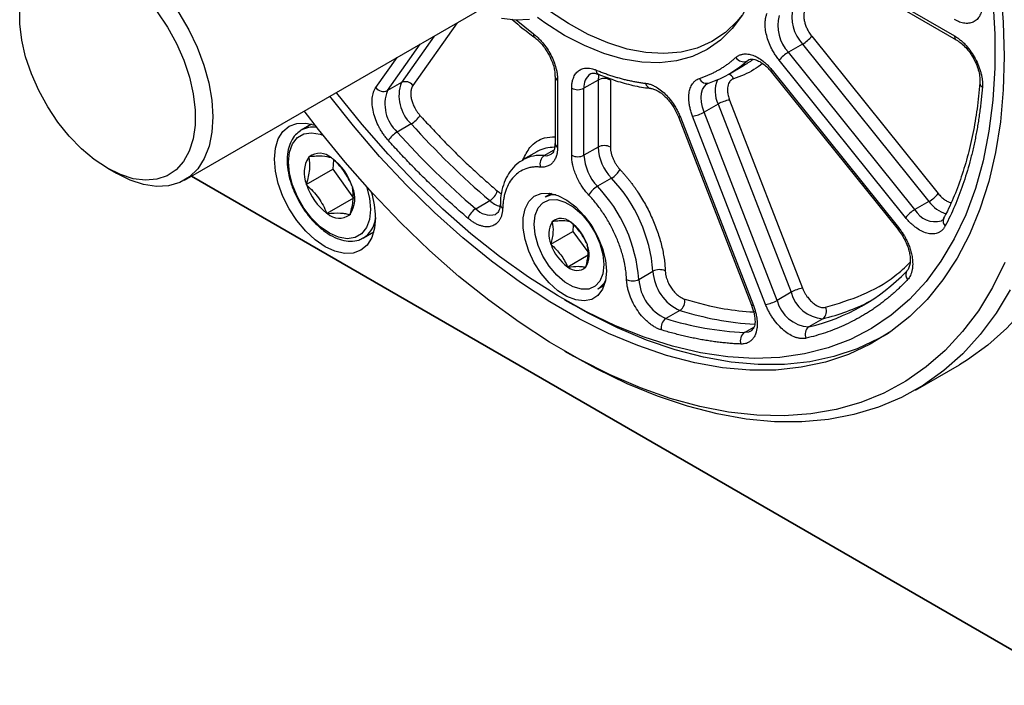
# Model space of a CAD drawing. Header units: millimetres. Extents: x 0 to 1118, y 0 to 864.
# Tile 26 of 33: x 722 to 802, y 544 to 597. Entities that reach past the tile are written whole.
import ezdxf

# ---------------------------------------------------------------- set-up
doc = ezdxf.new("R2010")
doc.units = ezdxf.units.MM
doc.header["$LTSCALE"] = 4

msp = doc.modelspace()

# ---------------------------------------------------------------- linework, layer by layer
for p, q in [((785.761, 602.556), (797.504, 595.777)), ((785.906, 602.236), (797.649, 595.457)), ((735.602, 584.177), (761.058, 598.873)), ((762.27, 597.058), (763.66, 595.926)), ((757.514, 596.827), (753.964, 591.776)), ((755.667, 595.76), (753.041, 592.024)), ((763.732, 595.654), (763.739, 595.649)), ((786.035, 595.742), (796.204, 583.091)), ((751.909, 591.37), (754.535, 595.107)), ((785.292, 595.104), (784.161, 594.451)), ((785.292, 595.104), (795.462, 582.453)), ((750.986, 591.618), (752.688, 594.041)), ((781.005, 593.852), (780.827, 593.749)), ((780.827, 593.749), (780.957, 593.844)), ((794.331, 581.8), (784.161, 594.451)), ((779.409, 592.724), (780.54, 593.377)), ((793.588, 581.162), (783.418, 593.813)), ((765.394, 592.506), (765.394, 587.117)), ((768.896, 592.673), (768.906, 592.669)), ((782.802, 592.856), (792.972, 580.205)), ((782.853, 593.009), (793.023, 580.358)), ((753.041, 592.024), (751.909, 591.37)), ((765.599, 592.22), (765.599, 586.831)), ((766.731, 586.178), (766.731, 591.567)), ((768.852, 592.22), (767.721, 591.567)), ((767.721, 586.178), (767.721, 591.567)), ((768.852, 592.22), (768.852, 586.831)), ((769.842, 592.22), (769.842, 586.831)), ((773.084, 591.552), (773.097, 591.551)), ((799.556, 591.979), (799.554, 591.962)), ((778.508, 590.29), (777.377, 589.637)), ((778.508, 590.29), (784.379, 575.157)), ((779.432, 590.614), (785.303, 575.481)), ((775.316, 589.258), (781.187, 574.125)), ((775.473, 589.225), (781.345, 574.092)), ((782.324, 574.18), (776.453, 589.313)), ((783.248, 574.504), (777.377, 589.637)), ((745.816, 588.669), (744.986, 588.189)), ((753.829, 588.695), (752.697, 588.042)), ((768.852, 586.831), (767.721, 586.178)), ((745.585, 586.012), (745.588, 586.051)), ((745.588, 586.051), (745.621, 586.05)), ((747.413, 585.958), (747.446, 585.956)), ((747.446, 585.956), (747.475, 585.915)), ((763.917, 586.449), (762.785, 585.796)), ((764.012, 586.502), (763.917, 586.449)), ((764.521, 586.145), (765.317, 586.605)), ((729.394, 585.131), (730.101, 584.723)), ((747.58, 585.803), (747.514, 585.043)), ((762.843, 585.829), (762.785, 585.796)), ((736.146, 584.491), (806.089, 544.115)), ((807.04, 543.565), (736.146, 584.491)), ((745.392, 583.818), (747.514, 585.043)), ((747.514, 585.043), (749.176, 582.714)), ((745.392, 583.818), (745.396, 583.858)), ((745.422, 583.777), (745.392, 583.818)), ((749.078, 583.67), (749.107, 583.628)), ((749.107, 583.628), (749.104, 583.589)), ((769.93, 584.329), (768.799, 583.676)), ((765.101, 583.092), (764.594, 582.799)), ((749.176, 582.714), (747.054, 581.49)), ((759.012, 581.875), (760.144, 582.529)), ((795.462, 582.453), (794.331, 581.8)), ((747.054, 581.49), (747.025, 581.531)), ((747.087, 581.488), (747.054, 581.49)), ((748.912, 581.395), (748.879, 581.397)), ((748.915, 581.435), (748.912, 581.395)), ((760.669, 581.462), (760.593, 581.423)), ((765.161, 580.808), (765.163, 580.837)), ((765.163, 580.837), (765.186, 580.836)), ((766.606, 580.82), (766.629, 580.82)), ((766.629, 580.82), (766.65, 580.791)), ((766.853, 580.582), (766.82, 580.039)), ((749.985, 579.529), (750.816, 580.008)), ((765.052, 579.019), (766.82, 580.039)), ((766.82, 580.039), (768.028, 578.406)), ((792.972, 580.205), (792.98, 580.197)), ((765.052, 579.019), (765.054, 579.047)), ((765.074, 578.99), (765.052, 579.019)), ((767.964, 579.015), (767.985, 578.986)), ((767.985, 578.986), (767.983, 578.958)), ((768.046, 578.13), (766.408, 577.185)), ((766.408, 577.185), (766.387, 577.214)), ((766.431, 577.185), (766.408, 577.185)), ((767.874, 577.169), (767.851, 577.169)), ((767.876, 577.197), (767.874, 577.169)), ((772.135, 576.198), (773.266, 576.851)), ((793.659, 576.849), (793.644, 576.819)), ((768.844, 575.438), (769.351, 575.73)), ((784.379, 575.157), (783.248, 574.504)), ((766.159, 574.556), (766.866, 574.148)), ((775.439, 573.699), (774.308, 573.045)), ((786.928, 573.037), (785.797, 572.384)), ((780.623, 571.921), (781.388, 572.363)), ((791.845, 571.671), (792.256, 571.908)), ((766.159, 570.433), (766.866, 570.024)), ((794.37, 567.298), (797.905, 569.339))]:
    msp.add_line(p, q)
at = {"flags": 128}
for points in [[(782.368, 605.169), (782.29, 603.38), (782.056, 601.698), (781.67, 600.14), (781.134, 598.721), (780.455, 597.453), (779.637, 596.35), (778.69, 595.422), (777.622, 594.678), (776.444, 594.125), (775.167, 593.769), (773.803, 593.612), (772.366, 593.657), (770.868, 593.902), (769.326, 594.347), (767.753, 594.985), (766.165, 595.812), (764.577, 596.819), (763.969, 597.252)], [(732.224, 601.121), (733.271, 600.078), (734.252, 598.905), (735.149, 597.625), (735.943, 596.265), (736.616, 594.853), (737.157, 593.416), (737.552, 591.986), (737.795, 590.591), (737.881, 589.26), (737.807, 588.02), (737.575, 586.896), (737.19, 585.912), (736.66, 585.087), (735.995, 584.439), (735.21, 583.981), (734.32, 583.722), (733.344, 583.668), (732.301, 583.819), (731.213, 584.173), (730.103, 584.722), (730.101, 584.723)], [(801.205, 599.736), (801.441, 596.885), (801.52, 594.112), (801.52, 594.112)], [(800.6, 598.687), (800.758, 595.902), (800.758, 593.202), (800.6, 590.599), (800.285, 588.106), (799.815, 585.733), (799.191, 583.492), (798.416, 581.392), (797.494, 579.443), (796.429, 577.654), (795.226, 576.033), (793.89, 574.589), (792.428, 573.326), (790.846, 572.251), (789.151, 571.369), (787.352, 570.684), (785.456, 570.199), (783.472, 569.917), (781.408, 569.837), (779.276, 569.962), (777.083, 570.29), (774.841, 570.82), (772.559, 571.549), (770.248, 572.475), (767.918, 573.592), (765.58, 574.896), (763.245, 576.38), (760.924, 578.039), (758.626, 579.864), (756.363, 581.848), (754.144, 583.98), (751.98, 586.252), (749.881, 588.653), (747.856, 591.172), (747.814, 591.227)], [(733.407, 597.703), (734.229, 596.465), (734.943, 595.156), (735.534, 593.806), (735.987, 592.445), (736.295, 591.102), (736.448, 589.808), (736.445, 588.592), (736.285, 587.481), (735.972, 586.498), (735.512, 585.668), (734.916, 585.006), (734.198, 584.53), (733.372, 584.248), (732.458, 584.168), (731.476, 584.291), (730.447, 584.614), (729.396, 585.13), (728.344, 585.828), (727.315, 586.693), (726.333, 587.704), (725.419, 588.839), (724.593, 590.074), (723.875, 591.381), (723.279, 592.73), (722.819, 594.091), (722.506, 595.435), (722.346, 596.732), (722.343, 597.951)], [(761.092, 597.19), (762.248, 597.051), (763.338, 597.114)], [(780.421, 597.401), (780.047, 596.952), (779.087, 596.043), (778.006, 595.322), (776.814, 594.795), (775.523, 594.469), (774.147, 594.346), (772.698, 594.427), (771.191, 594.713), (769.641, 595.199), (768.064, 595.881), (766.475, 596.753), (765.032, 597.703)], [(801.52, 594.112), (801.441, 591.431), (801.205, 588.852), (800.812, 586.389), (800.264, 584.051), (799.564, 581.849), (798.715, 579.793), (797.72, 577.892), (796.585, 576.155), (795.313, 574.589), (793.912, 573.202), (792.386, 571.999), (790.744, 570.986), (788.991, 570.167), (787.137, 569.547), (785.189, 569.127), (783.156, 568.91), (781.047, 568.897), (778.872, 569.088), (776.64, 569.481), (774.361, 570.076), (772.046, 570.869), (769.704, 571.857), (767.346, 573.036), (764.984, 574.4), (762.626, 575.943), (760.284, 577.659), (757.969, 579.539), (755.69, 581.575), (753.458, 583.759), (751.283, 586.08), (749.174, 588.528), (747.275, 590.916)], [(809.299, 594.52), (809.22, 591.717), (808.986, 589.016), (808.596, 586.427), (808.052, 583.961), (807.357, 581.628), (806.513, 579.437), (805.523, 577.398), (804.392, 575.517), (803.125, 573.804), (801.725, 572.265), (800.2, 570.905), (798.554, 569.731), (797.905, 569.339)], [(768.9, 592.665), (768.88, 592.566), (768.852, 592.22)], [(782.853, 593.009), (782.814, 592.945), (782.796, 592.896), (782.799, 592.861), (782.802, 592.856)], [(777.377, 589.637), (777.244, 590.043), (777.164, 590.441), (777.14, 590.818), (777.172, 591.162), (777.258, 591.461), (777.398, 591.707), (777.585, 591.892), (777.657, 591.938)], [(801.558, 577.543), (800.567, 575.531), (799.435, 573.678), (798.166, 571.994), (796.766, 570.484), (795.24, 569.155), (793.594, 568.013), (791.836, 567.061), (789.972, 566.305), (788.011, 565.747), (785.959, 565.389), (783.827, 565.233), (781.621, 565.28), (779.352, 565.529), (777.029, 565.98), (774.662, 566.629), (772.259, 567.476), (769.832, 568.516), (767.389, 569.745), (764.941, 571.158), (762.499, 572.749), (760.071, 574.512), (757.668, 576.44), (755.301, 578.523), (752.978, 580.755), (750.709, 583.125), (748.504, 585.625), (746.371, 588.243), (745.229, 589.734)], [(775.473, 589.225), (775.399, 589.223), (775.347, 589.232), (775.318, 589.252), (775.316, 589.258)], [(750.962, 581.172), (750.884, 580.301), (750.653, 579.554), (750.277, 578.959), (749.771, 578.539), (749.155, 578.311), (748.452, 578.283), (747.69, 578.456), (746.896, 578.824), (746.103, 579.372), (745.34, 580.08), (744.638, 580.919), (744.021, 581.859), (743.516, 582.862), (743.14, 583.891), (742.909, 584.905), (742.831, 585.866), (742.909, 586.737), (743.14, 587.484), (743.516, 588.079), (744.021, 588.499), (744.638, 588.727), (745.34, 588.755), (746.103, 588.582), (746.108, 588.58)], [(750.55, 581.818), (750.467, 581.018), (750.223, 580.354), (749.83, 579.858), (749.307, 579.556), (748.682, 579.463), (747.984, 579.584), (747.25, 579.913), (746.516, 580.432), (745.818, 581.117), (745.193, 581.932), (744.67, 582.837), (744.277, 583.786), (744.033, 584.732), (743.95, 585.628), (744.033, 586.428), (744.277, 587.093), (744.67, 587.588), (745.193, 587.89), (745.818, 587.983), (746.516, 587.862), (746.732, 587.786)], [(750.224, 583.658), (750.467, 582.714), (750.55, 581.818)], [(769.524, 576.86), (769.445, 576.071), (769.213, 575.41), (768.839, 574.908), (768.339, 574.587), (767.738, 574.464), (767.064, 574.543), (766.347, 574.821), (765.622, 575.285), (764.922, 575.913), (764.28, 576.676), (763.727, 577.539), (763.287, 578.46), (762.982, 579.398), (762.826, 580.307), (762.826, 581.145), (762.982, 581.874), (763.287, 582.46), (763.727, 582.874), (764.28, 583.097), (764.922, 583.119), (765.622, 582.94), (766.347, 582.566), (767.064, 582.017), (767.738, 581.317), (768.339, 580.499), (768.839, 579.602), (769.213, 578.667), (769.445, 577.739), (769.524, 576.86)], [(769.323, 577.383), (769.242, 576.655), (769.002, 576.064), (768.618, 575.643), (768.112, 575.417), (767.513, 575.4), (766.857, 575.592), (766.181, 575.982), (765.524, 576.548), (764.925, 577.257), (764.419, 578.067), (764.035, 578.931), (763.795, 579.8), (763.714, 580.622), (763.795, 581.35), (764.035, 581.942), (764.419, 582.362), (764.925, 582.588), (765.524, 582.605), (766.181, 582.413), (766.857, 582.023), (767.513, 581.457), (768.112, 580.748), (768.618, 579.938), (769.002, 579.074), (769.242, 578.206), (769.323, 577.383)], [(793.023, 580.358), (792.984, 580.294), (792.965, 580.245), (792.968, 580.21), (792.972, 580.205)], [(801.988, 575.357), (800.857, 573.476), (799.589, 571.763), (798.19, 570.224), (796.664, 568.864), (795.019, 567.69), (793.26, 566.707), (791.395, 565.917), (789.431, 565.325), (787.376, 564.933), (785.239, 564.741), (783.028, 564.752), (780.752, 564.966), (778.42, 565.38), (776.041, 565.994), (773.626, 566.804), (771.183, 567.809), (768.723, 569.003), (766.866, 570.024)], [(792.37, 571.987), (791.426, 571.437), (789.676, 570.62), (787.823, 570), (785.877, 569.581), (783.846, 569.364), (781.74, 569.351), (779.566, 569.541), (777.337, 569.934), (775.06, 570.528), (772.747, 571.321), (770.408, 572.308), (768.052, 573.486), (766.866, 574.148)], [(781.345, 574.092), (781.271, 574.09), (781.218, 574.099), (781.19, 574.119), (781.187, 574.125)], [(781.13, 572.037), (780.937, 571.956), (780.623, 571.921)]]:
    msp.add_lwpolyline(points, dxfattribs=at)
for centre, radius, start, end in [((787.663, 597.289), 3.224, 166.02757, 222.65906), ((786.532, 596.636), 3.224, 166.02757, 222.65906), ((763.933, 595.853), 0.283, 165.05094, 224.60493), ((783.953, 597.414), 2.67, 300.10441, 321.22945), ((797.837, 595.735), 0.335, 172.7191, 236.19384), ((780.548, 594.388), 0.697, 209.79542, 293.6016), ((776.274, 600.765), 8.532, 300.00247, 306.21342), ((785.5, 592.141), 2.67, 120.10441, 141.22945), ((775.124, 600.146), 8.57, 288.2918, 311.71895), ((765.728, 592.528), 0.334, 182.81834, 247.38399), ((768.933, 591.708), 1.22, 124.76848, 186.65434), ((769.081, 593.04), 0.411, 180.93706, 243.26658), ((769.347, 591.265), 1.076, 62.60967, 117.39033), ((777.572, 592.551), 0.594, 199.9175, 294.07771), ((780.612, 591.326), 2.345, 156.78507, 206.21971), ((779.098, 592.029), 0.711, 24.29668, 68.86123), ((751.6, 592.065), 0.76, 216.02569, 293.97204), ((755.898, 590.943), 3.055, 159.27917, 227.36948), ((753.349, 591.329), 0.76, 36.02569, 113.97204), ((767.226, 592.522), 1.076, 242.60967, 297.39033), ((773.185, 592.064), 0.521, 191.32951, 258.83638), ((799.949, 591.974), 0.395, 181.66675, 241.01548), ((754.766, 590.29), 3.055, 159.27917, 227.36948), ((779.839, 587.974), 2.671, 98.77793, 119.89046), ((752.802, 590.453), 2.036, 300.29298, 328.17498), ((776.045, 591.953), 2.671, 278.77793, 299.89046), ((745.919, 586.481), 1.946, 80.20262, 120.3184), ((803.15, 632.884), 66.221, 221.85813, 229.5006), ((753.724, 586.284), 2.036, 120.29298, 148.17498), ((802.019, 632.231), 66.221, 221.85813, 229.5006), ((765.305, 583.967), 2.845, 89.4917, 117.02425), ((765.745, 587.152), 0.352, 185.6948, 245.62534), ((769.347, 585.876), 1.076, 62.60967, 117.39033), ((772.742, 587.024), 3.895, 182.83956, 223.77896), ((747.485, 584.76), 2.276, 146.62506, 203.35852), ((746.462, 584.932), 1.399, 47.2014, 126.95057), ((764.198, 583.253), 2.911, 83.62519, 117.743), ((764.995, 585.479), 0.817, 125.42611, 198.37794), ((764.626, 587.072), 0.933, 263.53944, 299.33469), ((767.226, 587.133), 1.076, 242.60967, 297.39033), ((771.611, 586.371), 3.895, 182.83956, 223.77896), ((744.716, 582.251), 4.587, 18.01648, 53.01902), ((768.978, 585.953), 1.882, 300.38789, 330.63178), ((749.784, 585.196), 4.587, 198.01648, 233.01902), ((747.015, 582.686), 2.276, 326.62506, 23.35852), ((769.751, 582.053), 1.882, 120.38789, 150.63178), ((759.943, 575.242), 12.23, 4.48456, 43.60312), ((761.074, 575.895), 12.23, 4.48456, 43.60312), ((743.675, 581.043), 7.288, 1.01201, 17.26151), ((759.425, 583.719), 1.39, 301.10616, 342.67194), ((765.367, 581.407), 1.592, 86.44682, 119.02619), ((794.123, 584.763), 2.67, 300.10441, 321.22945), ((761.64, 584.181), 2.229, 227.83694, 252.18686), ((761.34, 582.249), 0.361, 183.4774, 244.46235), ((797.656, 584.057), 2.718, 216.16314, 252.22801), ((748.038, 582.515), 1.399, 227.2014, 306.95057), ((759.73, 580.685), 1.39, 121.10616, 162.67194), ((760.168, 582.927), 1.562, 222.28733, 285.77265), ((795.67, 579.49), 2.67, 120.10441, 141.22945), ((795.99, 582.737), 1.906, 209.44716, 284.26758), ((748.812, 581.349), 2.163, 301.58227, 353.59228), ((766.788, 579.826), 1.9, 148.86831, 204.17185), ((765.887, 580.012), 1.082, 48.34852, 130.37947), ((764.522, 577.844), 3.635, 18.7869, 54.16128), ((797.145, 580.883), 0.542, 155.64872, 226.63145), ((768.515, 580.161), 3.635, 198.7869, 234.16128), ((766.249, 578.18), 1.9, 328.86831, 24.17185), ((767.15, 577.993), 1.082, 228.34852, 310.37947), ((773.786, 575.86), 1.119, 65.19835, 117.70131), ((776.922, 577.046), 3.661, 183.04764, 246.10697), ((782.195, 587.895), 15.924, 283.07401, 316.01819), ((794.243, 576.58), 0.645, 158.28963, 218.88511), ((768.046, 576.783), 1.564, 300.67045, 333.84579), ((771.615, 577.189), 1.119, 245.19835, 297.70131), ((775.791, 576.393), 3.661, 183.04764, 246.10697), ((785.711, 572.841), 2.671, 98.77793, 119.89046), ((787.101, 575.837), 2.805, 194.0251, 266.47893), ((774.928, 574.447), 0.906, 304.32468, 10.12967), ((781.917, 576.82), 2.671, 278.77793, 299.89046), ((785.969, 575.183), 2.805, 194.0251, 266.47893), ((783.258, 588.748), 16.134, 283.15054, 297.53843), ((783.063, 598.173), 25.634, 252.6986, 266.36719), ((786.502, 573.618), 0.72, 306.30361, 27.91987), ((774.819, 572.297), 0.906, 124.32468, 190.12967), ((781.896, 597.374), 25.485, 252.67703, 267.13566), ((781.089, 571.27), 0.802, 125.60592, 199.89835), ((786.223, 571.804), 0.72, 126.30361, 207.91987)]:
    msp.add_arc(centre, radius, start, end)
for points, knots in [([(785.489, 597.876), (785.479, 597.85), (785.458, 597.798), (785.434, 597.714), (785.416, 597.626), (785.404, 597.532), (785.395, 597.38), (785.405, 597.159), (785.462, 596.862), (785.559, 596.558), (785.677, 596.295), (785.798, 596.078), (785.91, 595.903), (785.993, 595.796), (786.035, 595.742)], [0, 0, 0, 0, 0.048588, 0.096845, 0.145003, 0.193294, 0.24195, 0.370891, 0.500041, 0.628982, 0.758131, 0.838887, 0.91915, 1, 1, 1, 1]), ([(799.767, 598.391), (799.766, 598.344), (799.765, 598.25), (799.755, 598.116), (799.739, 597.986), (799.716, 597.861), (799.687, 597.742), (799.651, 597.628), (799.57, 597.419), (799.409, 597.152), (799.115, 596.907), (798.756, 596.774), (798.416, 596.768), (798.136, 596.819), (797.929, 596.881), (797.718, 596.967), (797.575, 597.045), (797.504, 597.084)], [0, 0, 0, 0, 0.034552, 0.068857, 0.103014, 0.137126, 0.171293, 0.205615, 0.240191, 0.370057, 0.500029, 0.629894, 0.759866, 0.82015, 0.879907, 0.939677, 1, 1, 1, 1]), ([(761.918, 597.115), (762.352, 596.744), (762.953, 596.229), (763.568, 595.786), (763.739, 595.663)], [0, 0, 0, 0, 0.721894, 1, 1, 1, 1]), ([(783.418, 593.813), (783.381, 593.861), (783.306, 593.956), (783.2, 594.104), (783.098, 594.255), (783.001, 594.411), (782.908, 594.57), (782.758, 594.851), (782.572, 595.264), (782.4, 595.804), (782.299, 596.332), (782.279, 596.766), (782.308, 597.109), (782.36, 597.374), (782.419, 597.529), (782.449, 597.606)], [0, 0, 0, 0, 0.0405347, 0.0808071, 0.1209512, 0.161102, 0.2013945, 0.2419622, 0.370947, 0.500049, 0.6290337, 0.7581358, 0.8389108, 0.9191719, 1, 1, 1, 1]), ([(763.66, 595.926), (763.703, 595.893), (763.789, 595.828), (763.916, 595.72), (764.04, 595.606), (764.162, 595.484), (764.282, 595.356), (764.484, 595.124), (764.755, 594.763), (765.057, 594.254), (765.301, 593.72), (765.456, 593.246), (765.545, 592.849), (765.591, 592.526), (765.597, 592.322), (765.599, 592.22)], [0, 0, 0, 0, 0.040535, 0.080807, 0.120951, 0.161102, 0.201394, 0.241962, 0.370947, 0.500049, 0.629034, 0.758136, 0.838911, 0.919172, 1, 1, 1, 1]), ([(763.737, 595.646), (763.747, 595.641), (763.859, 595.571), (764.063, 595.378), (764.344, 595.083), (764.599, 594.755), (764.752, 594.506), (764.826, 594.386)], [0, 0, 0, 0, 0.0241301, 0.2915411, 0.5093134, 0.7623238, 1, 1, 1, 1]), ([(797.504, 595.777), (797.545, 595.753), (797.626, 595.705), (797.748, 595.623), (797.868, 595.535), (797.988, 595.44), (798.105, 595.338), (798.222, 595.229), (798.443, 595.008), (798.755, 594.642), (799.115, 594.095), (799.409, 593.51), (799.584, 593.017), (799.68, 592.638), (799.73, 592.37), (799.761, 592.108), (799.765, 591.942), (799.767, 591.858)], [0, 0, 0, 0, 0.034552, 0.068857, 0.103014, 0.137126, 0.171293, 0.205615, 0.240191, 0.370057, 0.500029, 0.629894, 0.759866, 0.82015, 0.879907, 0.939677, 1, 1, 1, 1]), ([(797.649, 595.457), (797.782, 595.371), (798.047, 595.2), (798.427, 594.834), (798.774, 594.407), (799.072, 593.929), (799.31, 593.423), (799.474, 592.911), (799.566, 592.411), (799.558, 592.112), (799.554, 591.962)], [0, 0, 0, 0, 0.125271, 0.250464, 0.375579, 0.500617, 0.625578, 0.750462, 0.875269, 1, 1, 1, 1]), ([(764.826, 594.386), (764.936, 594.175), (765.091, 593.879), (765.246, 593.438), (765.34, 593.08), (765.392, 592.745), (765.389, 592.573), (765.388, 592.512)], [0, 0, 0, 0, 0.32684, 0.458384, 0.6712, 0.883648, 1, 1, 1, 1]), ([(777.013, 592.349), (777.103, 592.38), (777.284, 592.442), (777.55, 592.546), (777.812, 592.657), (778.068, 592.778), (778.319, 592.906), (778.566, 593.043), (778.808, 593.188), (779.045, 593.342), (779.277, 593.504), (779.504, 593.674), (779.727, 593.853), (779.871, 593.979), (779.944, 594.041)], [0, 0, 0, 0, 0.0836321, 0.1671015, 0.2504404, 0.3336814, 0.4168571, 0.5, 0.5831429, 0.6663186, 0.7495596, 0.8328985, 0.9163679, 1, 1, 1, 1]), ([(779.944, 594.041), (779.971, 594.065), (780.026, 594.111), (780.115, 594.169), (780.209, 594.218), (780.308, 594.257), (780.412, 594.288), (780.6, 594.324), (780.889, 594.326), (781.291, 594.227), (781.708, 594.035), (782.073, 593.787), (782.377, 593.527), (782.623, 593.283), (782.776, 593.1), (782.853, 593.009)], [0, 0, 0, 0, 0.040535, 0.080807, 0.120951, 0.161102, 0.201394, 0.241962, 0.370947, 0.500049, 0.629034, 0.758136, 0.838911, 0.919172, 1, 1, 1, 1]), ([(780.966, 593.839), (780.988, 593.854), (781.047, 593.896), (781.195, 593.915), (781.447, 593.882), (781.769, 593.758), (782.121, 593.539), (782.446, 593.253), (782.666, 593.028), (782.771, 592.889), (782.799, 592.852)], [0, 0, 0, 0, 0.091627, 0.257619, 0.403091, 0.547125, 0.717592, 0.851026, 0.959691, 1, 1, 1, 1]), ([(766.731, 591.567), (766.731, 591.617), (766.733, 591.717), (766.744, 591.86), (766.763, 591.997), (766.789, 592.129), (766.822, 592.255), (766.893, 592.462), (767.029, 592.722), (767.273, 592.974), (767.575, 593.135), (767.882, 593.19), (768.166, 593.176), (768.414, 593.129), (768.585, 593.065), (768.67, 593.033)], [0, 0, 0, 0, 0.040535, 0.080807, 0.120951, 0.161102, 0.201394, 0.241962, 0.370947, 0.500049, 0.629034, 0.758136, 0.838911, 0.919172, 1, 1, 1, 1]), ([(782.071, 593.551), (781.847, 593.378), (781.148, 592.837), (780.314, 592.531), (779.747, 592.322)], [0, 0, 0, 0, 0.319663, 1, 1, 1, 1]), ([(768.242, 592.703), (768.262, 592.717), (768.321, 592.759), (768.469, 592.774), (768.682, 592.756), (768.845, 592.687), (768.904, 592.662)], [0, 0, 0, 0, 0.179661, 0.52409, 0.825941, 1, 1, 1, 1]), ([(768.67, 593.033), (768.785, 592.987), (769.014, 592.895), (769.355, 592.767), (769.695, 592.647), (770.033, 592.536), (770.37, 592.434), (770.704, 592.34), (771.037, 592.255), (771.368, 592.178), (771.697, 592.111), (772.025, 592.052), (772.351, 592.001), (772.566, 591.974), (772.674, 591.961)], [0, 0, 0, 0, 0.083632, 0.167101, 0.25044, 0.333681, 0.416857, 0.5, 0.583143, 0.666319, 0.74956, 0.832899, 0.916368, 1, 1, 1, 1]), ([(768.899, 592.679), (769.301, 592.52), (770.168, 592.176), (771.483, 591.822), (772.479, 591.608), (773.003, 591.569), (773.086, 591.562)], [0, 0, 0, 0, 0.282376, 0.609613, 0.938727, 1, 1, 1, 1]), ([(776.453, 589.313), (776.432, 589.369), (776.389, 589.481), (776.335, 589.649), (776.286, 589.816), (776.245, 589.982), (776.211, 590.147), (776.165, 590.429), (776.136, 590.817), (776.178, 591.274), (776.294, 591.672), (776.46, 591.955), (776.64, 592.145), (776.813, 592.27), (776.946, 592.323), (777.013, 592.349)], [0, 0, 0, 0, 0.040535, 0.080807, 0.120951, 0.161102, 0.201394, 0.241962, 0.370947, 0.500049, 0.629034, 0.758136, 0.838911, 0.919172, 1, 1, 1, 1]), ([(779.747, 592.322), (779.724, 592.314), (779.678, 592.297), (779.616, 592.262), (779.557, 592.221), (779.503, 592.172), (779.427, 592.085), (779.342, 591.941), (779.277, 591.718), (779.254, 591.46), (779.272, 591.213), (779.313, 590.991), (779.362, 590.803), (779.408, 590.677), (779.432, 590.614)], [0, 0, 0, 0, 0.048588, 0.096845, 0.145003, 0.193294, 0.24195, 0.370891, 0.500041, 0.628982, 0.758131, 0.838887, 0.91915, 1, 1, 1, 1]), ([(751.994, 587.358), (751.959, 587.398), (751.888, 587.479), (751.785, 587.605), (751.686, 587.734), (751.591, 587.867), (751.499, 588.003), (751.411, 588.143), (751.327, 588.287), (751.167, 588.578), (750.96, 589.031), (750.773, 589.639), (750.676, 590.229), (750.679, 590.683), (750.729, 591.012), (750.79, 591.238), (750.874, 591.443), (750.948, 591.559), (750.986, 591.618)], [0, 0, 0, 0, 0.031566, 0.062881, 0.094027, 0.125091, 0.156157, 0.187313, 0.218643, 0.250231, 0.375087, 0.500041, 0.624896, 0.74985, 0.812711, 0.8749, 0.937102, 1, 1, 1, 1]), ([(753.964, 591.776), (753.95, 591.754), (753.921, 591.711), (753.886, 591.639), (753.855, 591.561), (753.831, 591.478), (753.813, 591.389), (753.792, 591.233), (753.79, 590.995), (753.845, 590.663), (753.95, 590.321), (754.088, 590.019), (754.234, 589.768), (754.375, 589.563), (754.479, 589.441), (754.532, 589.38)], [0, 0, 0, 0, 0.042018, 0.083642, 0.125073, 0.166514, 0.208168, 0.250236, 0.375067, 0.500073, 0.624904, 0.74991, 0.833505, 0.916326, 1, 1, 1, 1]), ([(772.674, 591.961), (772.714, 591.955), (772.796, 591.944), (772.92, 591.916), (773.047, 591.878), (773.174, 591.831), (773.304, 591.774), (773.529, 591.661), (773.852, 591.454), (774.258, 591.103), (774.64, 590.684), (774.94, 590.267), (775.167, 589.888), (775.336, 589.56), (775.427, 589.337), (775.473, 589.225)], [0, 0, 0, 0, 0.040535, 0.080807, 0.120951, 0.161102, 0.201394, 0.241962, 0.370947, 0.500049, 0.629034, 0.758136, 0.838911, 0.919172, 1, 1, 1, 1]), ([(773.095, 591.544), (773.145, 591.538), (773.27, 591.525), (773.563, 591.408), (773.912, 591.19), (774.239, 590.906), (774.521, 590.605), (774.776, 590.279), (774.929, 590.03), (775.002, 589.909)], [0, 0, 0, 0, 0.105551, 0.2663, 0.456548, 0.605467, 0.726742, 0.867641, 1, 1, 1, 1]), ([(777.661, 591.931), (777.678, 591.948), (777.694, 591.965), (777.728, 591.97), (777.729, 591.97)], [0, 0, 0, 0, 0.968762, 1, 1, 1, 1]), ([(799.541, 591.981), (799.515, 591.629), (799.437, 590.571), (799.187, 588.89), (798.798, 586.943), (798.296, 585.087), (797.679, 583.333), (797.124, 582.004), (796.74, 581.304), (796.635, 581.113)], [0, 0, 0, 0, 0.084124, 0.253017, 0.422427, 0.59247, 0.763322, 0.935233, 1, 1, 1, 1]), ([(799.758, 591.629), (799.742, 591.452), (799.712, 591.099), (799.658, 590.576), (799.598, 590.057), (799.53, 589.544), (799.456, 589.037), (799.375, 588.534), (799.287, 588.037), (799.193, 587.546), (799.091, 587.059), (798.983, 586.578), (798.868, 586.103), (798.705, 585.476), (798.486, 584.708), (798.196, 583.811), (797.88, 582.94), (797.538, 582.096), (797.172, 581.275), (796.906, 580.751), (796.773, 580.489)], [0, 0, 0, 0, 0.041743, 0.083444, 0.125111, 0.166753, 0.208378, 0.249995, 0.291612, 0.333239, 0.374883, 0.416553, 0.458258, 0.500006, 0.583448, 0.666755, 0.749995, 0.833237, 0.916549, 1, 1, 1, 1]), ([(775.002, 589.909), (775.117, 589.699), (775.235, 589.483), (775.313, 589.263), (775.315, 589.258)], [0, 0, 0, 0, 0.975594, 1, 1, 1, 1]), ([(754.532, 589.38), (754.675, 589.222), (754.961, 588.905), (755.393, 588.438), (755.828, 587.976), (756.264, 587.521), (756.703, 587.071), (757.144, 586.628), (757.587, 586.191), (758.033, 585.76), (758.481, 585.336), (758.931, 584.917), (759.383, 584.504), (759.837, 584.098), (760.294, 583.697), (760.599, 583.436), (760.752, 583.305)], [0, 0, 0, 0, 0.071621, 0.143154, 0.214612, 0.286011, 0.357365, 0.42869, 0.5, 0.57131, 0.642635, 0.713989, 0.785388, 0.856846, 0.928379, 1, 1, 1, 1]), ([(744.936, 588.146), (744.791, 588.043), (744.477, 587.823), (744.143, 587.296), (743.915, 586.635), (743.829, 585.858), (743.887, 584.996), (744.092, 584.088), (744.384, 583.257), (744.651, 582.758), (744.762, 582.553)], [0, 0, 0, 0, 0.1103113, 0.2374169, 0.367018, 0.5001407, 0.6352095, 0.7705594, 0.9056618, 1, 1, 1, 1]), ([(762.814, 585.813), (762.984, 586.16), (763.385, 586.977), (764.311, 587.604), (765.104, 587.644), (765.394, 587.659)], [0, 0, 0, 0, 0.318215, 0.749985, 1, 1, 1, 1]), ([(758.403, 581.099), (758.246, 581.234), (757.931, 581.504), (757.46, 581.916), (756.992, 582.335), (756.526, 582.76), (756.063, 583.191), (755.602, 583.629), (755.143, 584.073), (754.686, 584.523), (754.231, 584.98), (753.779, 585.443), (753.33, 585.912), (752.882, 586.387), (752.437, 586.869), (752.142, 587.195), (751.994, 587.358)], [0, 0, 0, 0, 0.071621, 0.143154, 0.214612, 0.286011, 0.357365, 0.42869, 0.5, 0.57131, 0.642635, 0.713989, 0.785388, 0.856846, 0.928379, 1, 1, 1, 1]), ([(765.599, 586.831), (765.599, 586.781), (765.597, 586.683), (765.586, 586.54), (765.568, 586.403), (765.542, 586.272), (765.491, 586.079), (765.396, 585.842), (765.23, 585.596), (765.023, 585.406), (764.807, 585.293), (764.601, 585.236), (764.416, 585.212), (764.285, 585.218), (764.22, 585.222)], [0, 0, 0, 0, 0.0490681, 0.0979062, 0.1466749, 0.195536, 0.2446499, 0.3722697, 0.5000288, 0.6276486, 0.7554077, 0.8370313, 0.9183126, 1, 1, 1, 1]), ([(765.388, 587.123), (765.389, 587.066), (765.393, 586.889), (765.345, 586.652), (765.257, 586.432), (765.168, 586.311), (765.104, 586.279), (765.078, 586.266)], [0, 0, 0, 0, 0.106218, 0.334586, 0.569108, 0.823327, 1, 1, 1, 1]), ([(769.842, 586.831), (769.843, 586.796), (769.844, 586.725), (769.854, 586.615), (769.87, 586.502), (769.901, 586.345), (769.956, 586.143), (770.05, 585.897), (770.166, 585.655), (770.303, 585.427), (770.453, 585.215), (770.563, 585.091), (770.618, 585.03)], [0, 0, 0, 0, 0.061275, 0.122268, 0.183293, 0.244664, 0.372246, 0.500077, 0.62766, 0.75549, 0.877681, 1, 1, 1, 1]), ([(745.585, 586.012), (745.644, 585.712), (745.67, 585.388), (745.622, 584.84), (745.592, 584.649), (745.509, 584.259), (745.457, 584.06), (745.396, 583.858)], [0, 0, 0, 0, 0.5, 0.5, 0.75, 0.75, 1, 1, 1, 1]), ([(747.413, 585.958), (747.21, 586.025), (746.97, 586.073), (746.515, 586.097), (746.349, 586.097), (745.998, 586.082), (745.813, 586.068), (745.621, 586.05)], [0, 0, 0, 0, 0.5, 0.5, 0.75, 0.75, 1, 1, 1, 1]), ([(768.11, 582.976), (768.071, 583.019), (767.992, 583.105), (767.878, 583.241), (767.767, 583.382), (767.66, 583.528), (767.503, 583.76), (767.308, 584.087), (767.1, 584.517), (766.934, 584.954), (766.829, 585.337), (766.769, 585.66), (766.737, 585.925), (766.733, 586.094), (766.731, 586.178)], [0, 0, 0, 0, 0.049068, 0.097906, 0.146675, 0.195536, 0.24465, 0.37227, 0.500029, 0.627649, 0.755408, 0.837031, 0.918313, 1, 1, 1, 1]), ([(749.078, 583.67), (748.906, 584.089), (748.698, 584.494), (748.29, 585.065), (748.14, 585.248), (747.821, 585.594), (747.652, 585.758), (747.475, 585.915)], [0, 0, 0, 0, 0.5, 0.5, 0.75, 0.75, 1, 1, 1, 1]), ([(762.866, 585.816), (762.732, 585.746), (762.356, 585.548), (761.879, 585.047), (761.447, 584.365), (761.164, 583.592), (761.011, 582.874), (760.999, 582.397), (760.995, 582.228)], [0, 0, 0, 0, 0.114555, 0.322667, 0.513127, 0.705056, 0.895929, 1, 1, 1, 1]), ([(764.22, 585.222), (764.159, 585.226), (764.039, 585.235), (763.863, 585.235), (763.691, 585.226), (763.523, 585.207), (763.358, 585.178), (763.198, 585.139), (762.905, 585.047), (762.506, 584.85), (762.056, 584.464), (761.689, 583.963), (761.463, 583.458), (761.331, 583.016), (761.258, 582.671), (761.206, 582.307), (761.192, 582.052), (761.185, 581.923)], [0, 0, 0, 0, 0.035135, 0.070137, 0.105059, 0.139957, 0.174885, 0.209897, 0.24505, 0.3725, 0.500016, 0.627466, 0.754982, 0.816371, 0.877474, 0.938586, 1, 1, 1, 1]), ([(770.618, 585.03), (770.681, 584.961), (770.808, 584.825), (770.993, 584.614), (771.175, 584.397), (771.353, 584.176), (771.528, 583.95), (771.699, 583.719), (771.866, 583.483), (772.201, 582.99), (772.673, 582.212), (773.212, 581.127), (773.651, 580.019), (773.922, 579.102), (774.08, 578.389), (774.168, 577.873), (774.23, 577.367), (774.247, 577.04), (774.256, 576.876)], [0, 0, 0, 0, 0.030754, 0.061399, 0.091973, 0.122512, 0.153053, 0.183632, 0.214286, 0.245052, 0.372508, 0.500018, 0.627473, 0.754983, 0.816374, 0.877477, 0.938588, 1, 1, 1, 1]), ([(745.422, 583.777), (745.774, 583.462), (746.097, 583.123), (746.505, 582.552), (746.627, 582.352), (746.844, 581.948), (746.939, 581.741), (747.025, 581.531)], [0, 0, 0, 0, 0.5, 0.5, 0.75, 0.75, 1, 1, 1, 1]), ([(748.915, 581.435), (749.037, 581.839), (749.125, 582.23), (749.189, 582.964), (749.164, 583.289), (749.104, 583.589)], [0, 0, 0, 0, 0.5, 0.5, 1, 1, 1, 1]), ([(760.752, 583.305), (760.845, 583.228), (760.955, 583.137), (761.066, 583.088), (761.085, 583.08)], [0, 0, 0, 0, 0.83459, 1, 1, 1, 1]), ([(771.146, 576.173), (771.142, 576.251), (771.135, 576.406), (771.114, 576.644), (771.087, 576.884), (771.051, 577.127), (771.008, 577.373), (770.958, 577.622), (770.848, 578.093), (770.641, 578.795), (770.275, 579.719), (769.825, 580.625), (769.389, 581.343), (769.014, 581.883), (768.725, 582.265), (768.425, 582.632), (768.215, 582.861), (768.11, 582.976)], [0, 0, 0, 0, 0.035135, 0.070137, 0.105059, 0.139957, 0.174885, 0.209897, 0.24505, 0.3725, 0.500016, 0.627466, 0.754982, 0.816371, 0.877474, 0.938586, 1, 1, 1, 1]), ([(796.204, 583.091), (796.283, 583), (796.441, 582.818), (796.703, 582.605), (796.966, 582.454), (797.15, 582.379), (797.236, 582.373), (797.241, 582.372)], [0, 0, 0, 0, 0.24585, 0.491876, 0.737644, 0.983756, 1, 1, 1, 1]), ([(744.762, 582.553), (744.806, 582.464), (744.997, 582.078), (745.442, 581.449), (746.073, 580.711), (746.769, 580.099), (747.496, 579.634), (748.233, 579.337), (748.945, 579.238), (749.528, 579.297), (749.821, 579.464), (749.926, 579.525)], [0, 0, 0, 0, 0.038089, 0.164733, 0.291538, 0.418696, 0.546414, 0.674767, 0.803058, 0.929188, 1, 1, 1, 1]), ([(760.98, 582.232), (760.959, 582.044), (760.917, 581.676), (760.751, 581.533), (760.67, 581.463)], [0, 0, 0, 0, 0.508855, 1, 1, 1, 1]), ([(747.087, 581.488), (747.47, 581.525), (747.824, 581.543), (748.28, 581.52), (748.419, 581.504), (748.667, 581.459), (748.777, 581.43), (748.879, 581.397)], [0, 0, 0, 0, 0.5, 0.5, 0.75, 0.75, 1, 1, 1, 1]), ([(761.185, 581.923), (761.182, 581.877), (761.177, 581.786), (761.162, 581.654), (761.14, 581.527), (761.102, 581.363), (761.037, 581.17), (760.932, 580.966), (760.802, 580.79), (760.601, 580.601), (760.3, 580.447), (759.944, 580.407), (759.635, 580.445), (759.392, 580.51), (759.142, 580.609), (758.892, 580.742), (758.644, 580.903), (758.484, 581.034), (758.403, 581.099)], [0, 0, 0, 0, 0.0309174, 0.061755, 0.0926041, 0.1235561, 0.1867944, 0.2501255, 0.3133639, 0.376695, 0.5000225, 0.6233501, 0.6865884, 0.7499195, 0.8131579, 0.8764889, 0.9382215, 1, 1, 1, 1]), ([(765.161, 580.808), (765.217, 580.562), (765.245, 580.297), (765.218, 579.849), (765.197, 579.693), (765.138, 579.375), (765.099, 579.213), (765.054, 579.047)], [0, 0, 0, 0, 0.5, 0.5, 0.75, 0.75, 1, 1, 1, 1]), ([(766.606, 580.82), (766.447, 580.865), (766.257, 580.894), (765.896, 580.898), (765.764, 580.893), (765.486, 580.872), (765.339, 580.856), (765.186, 580.836)], [0, 0, 0, 0, 0.5, 0.5, 0.75, 0.75, 1, 1, 1, 1]), ([(767.964, 579.015), (767.822, 579.347), (767.65, 579.668), (767.316, 580.121), (767.193, 580.265), (766.933, 580.538), (766.794, 580.667), (766.65, 580.791)], [0, 0, 0, 0, 0.5, 0.5, 0.75, 0.75, 1, 1, 1, 1]), ([(796.773, 580.489), (796.756, 580.458), (796.722, 580.396), (796.664, 580.31), (796.602, 580.232), (796.534, 580.161), (796.462, 580.097), (796.385, 580.039), (796.302, 579.989), (796.13, 579.904), (795.841, 579.832), (795.408, 579.867), (794.946, 580.022), (794.551, 580.253), (794.242, 580.489), (794.015, 580.69), (793.795, 580.914), (793.658, 581.079), (793.588, 581.162)], [0, 0, 0, 0, 0.031566, 0.062881, 0.094027, 0.125091, 0.156157, 0.187313, 0.218643, 0.250231, 0.375087, 0.500041, 0.624896, 0.74985, 0.812711, 0.8749, 0.937102, 1, 1, 1, 1]), ([(796.646, 581.101), (796.645, 581.096), (796.613, 581.013), (796.549, 580.949), (796.485, 580.914), (796.458, 580.9)], [0, 0, 0, 0, 0.032985, 0.595716, 1, 1, 1, 1]), ([(792.98, 580.198), (793.093, 580.047), (793.32, 579.747), (793.59, 579.249), (793.794, 578.747), (793.921, 578.256), (793.97, 577.799), (793.938, 577.395), (793.834, 577.054), (793.707, 576.897), (793.644, 576.818)], [0, 0, 0, 0, 0.128538, 0.255962, 0.38232, 0.507664, 0.632047, 0.755526, 0.878157, 1, 1, 1, 1]), ([(793.023, 580.358), (793.056, 580.315), (793.123, 580.231), (793.218, 580.099), (793.311, 579.964), (793.4, 579.826), (793.529, 579.61), (793.689, 579.31), (793.856, 578.924), (793.99, 578.534), (794.075, 578.193), (794.123, 577.906), (794.149, 577.668), (794.152, 577.517), (794.154, 577.442)], [0, 0, 0, 0, 0.0492529, 0.0983218, 0.1473374, 0.1964305, 0.2457315, 0.3728013, 0.5000233, 0.6270932, 0.7543152, 0.8362779, 0.9179705, 1, 1, 1, 1]), ([(765.074, 578.99), (765.361, 578.742), (765.625, 578.474), (765.959, 578.022), (766.06, 577.865), (766.237, 577.544), (766.316, 577.38), (766.387, 577.214)], [0, 0, 0, 0, 0.5, 0.5, 0.75, 0.75, 1, 1, 1, 1]), ([(767.876, 577.197), (767.966, 577.527), (768.03, 577.846), (768.067, 578.446), (768.039, 578.712), (767.983, 578.958)], [0, 0, 0, 0, 0.5, 0.5, 1, 1, 1, 1]), ([(766.431, 577.185), (766.736, 577.224), (767.017, 577.248), (767.379, 577.244), (767.489, 577.237), (767.684, 577.21), (767.772, 577.191), (767.851, 577.169)], [0, 0, 0, 0, 0.5, 0.5, 0.75, 0.75, 1, 1, 1, 1]), ([(787.138, 573.955), (788.133, 574.253), (790.123, 574.851), (792.383, 576.105), (793.54, 577.178), (793.936, 577.545)], [0, 0, 0, 0, 0.3966098, 0.7935563, 1, 1, 1, 1]), ([(794.154, 577.442), (794.153, 577.397), (794.152, 577.309), (794.143, 577.181), (794.128, 577.057), (794.108, 576.938), (794.081, 576.823), (794.038, 576.676), (793.971, 576.506), (793.869, 576.324), (793.784, 576.225), (793.741, 576.175)], [0, 0, 0, 0, 0.083674, 0.166925, 0.249971, 0.333033, 0.41633, 0.50008, 0.666952, 0.833005, 1, 1, 1, 1]), ([(774.256, 576.876), (774.258, 576.839), (774.262, 576.765), (774.276, 576.65), (774.297, 576.533), (774.325, 576.415), (774.359, 576.295), (774.426, 576.094), (774.548, 575.812), (774.753, 575.471), (774.995, 575.164), (775.233, 574.937), (775.449, 574.778), (775.637, 574.671), (775.759, 574.628), (775.82, 574.606)], [0, 0, 0, 0, 0.042066, 0.083688, 0.125091, 0.166502, 0.208152, 0.250265, 0.375087, 0.500082, 0.624904, 0.749899, 0.833534, 0.916291, 1, 1, 1, 1]), ([(773.927, 572.138), (773.887, 572.151), (773.807, 572.177), (773.685, 572.226), (773.563, 572.283), (773.397, 572.37), (773.188, 572.501), (772.939, 572.689), (772.695, 572.905), (772.386, 573.224), (772.03, 573.675), (771.729, 574.178), (771.528, 574.599), (771.398, 574.923), (771.294, 575.249), (771.216, 575.568), (771.164, 575.879), (771.152, 576.075), (771.146, 576.173)], [0, 0, 0, 0, 0.030917, 0.061755, 0.092604, 0.123556, 0.186794, 0.250126, 0.313364, 0.376695, 0.500023, 0.62335, 0.686588, 0.74992, 0.813158, 0.876489, 0.938221, 1, 1, 1, 1]), ([(793.741, 576.175), (793.648, 576.077), (793.461, 575.882), (793.174, 575.598), (792.882, 575.323), (792.585, 575.055), (792.282, 574.796), (791.974, 574.545), (791.661, 574.302), (791.343, 574.068), (791.019, 573.841), (790.69, 573.623), (790.355, 573.413), (789.903, 573.144), (789.325, 572.829), (788.614, 572.486), (787.884, 572.177), (787.137, 571.904), (786.373, 571.663), (785.849, 571.532), (785.587, 571.466)], [0, 0, 0, 0, 0.041743, 0.083444, 0.125111, 0.166753, 0.208378, 0.249995, 0.291612, 0.333239, 0.374883, 0.416553, 0.458258, 0.500006, 0.583448, 0.666755, 0.749995, 0.833237, 0.916549, 1, 1, 1, 1]), ([(785.303, 575.481), (785.318, 575.443), (785.349, 575.367), (785.401, 575.255), (785.457, 575.145), (785.518, 575.037), (785.583, 574.931), (785.699, 574.759), (785.877, 574.535), (786.13, 574.293), (786.393, 574.105), (786.629, 573.996), (786.827, 573.944), (786.99, 573.929), (787.089, 573.946), (787.138, 573.955)], [0, 0, 0, 0, 0.042018, 0.083642, 0.125073, 0.166514, 0.208168, 0.250236, 0.375067, 0.500073, 0.624904, 0.74991, 0.833505, 0.916326, 1, 1, 1, 1]), ([(775.82, 574.606), (776.885, 574.311), (778.778, 573.786), (780.573, 573.639), (781.358, 573.575)], [0, 0, 0, 0, 0.562892, 1, 1, 1, 1]), ([(781.185, 574.135), (781.272, 573.885), (781.443, 573.395), (781.495, 572.776), (781.412, 572.298), (781.242, 572.136), (781.158, 572.055)], [0, 0, 0, 0, 0.260148, 0.511733, 0.757384, 1, 1, 1, 1]), ([(781.345, 574.092), (781.364, 574.041), (781.402, 573.939), (781.453, 573.786), (781.498, 573.634), (781.538, 573.482), (781.579, 573.298), (781.616, 573.083), (781.643, 572.842), (781.646, 572.688), (781.648, 572.611)], [0, 0, 0, 0, 0.100233, 0.20008, 0.299814, 0.399712, 0.500049, 0.666841, 0.833064, 1, 1, 1, 1]), ([(785.587, 571.466), (785.554, 571.46), (785.489, 571.446), (785.388, 571.435), (785.284, 571.432), (785.178, 571.436), (785.07, 571.449), (784.959, 571.47), (784.846, 571.498), (784.616, 571.57), (784.263, 571.734), (783.794, 572.068), (783.345, 572.497), (783.005, 572.925), (782.762, 573.293), (782.596, 573.581), (782.448, 573.877), (782.366, 574.078), (782.324, 574.18)], [0, 0, 0, 0, 0.0315662, 0.0628805, 0.0940269, 0.1250905, 0.1561573, 0.1873131, 0.2186432, 0.2502311, 0.3750867, 0.5000408, 0.6248964, 0.7498504, 0.8127114, 0.8749002, 0.9371015, 1, 1, 1, 1]), ([(781.648, 572.611), (781.647, 572.562), (781.646, 572.466), (781.635, 572.327), (781.618, 572.194), (781.593, 572.065), (781.545, 571.876), (781.455, 571.644), (781.298, 571.401), (781.102, 571.209), (780.897, 571.091), (780.7, 571.027), (780.524, 570.996), (780.399, 570.997), (780.336, 570.997)], [0, 0, 0, 0, 0.049119, 0.098021, 0.146858, 0.195784, 0.244951, 0.372417, 0.500027, 0.627494, 0.755104, 0.836821, 0.918217, 1, 1, 1, 1]), ([(780.336, 570.997), (780.188, 571.004), (779.894, 571.018), (779.448, 571.051), (779.001, 571.092), (778.551, 571.142), (778.099, 571.201), (777.644, 571.27), (777.188, 571.347), (776.729, 571.433), (776.267, 571.527), (775.804, 571.631), (775.338, 571.744), (774.87, 571.866), (774.4, 571.996), (774.084, 572.091), (773.927, 572.138)], [0, 0, 0, 0, 0.071621, 0.143154, 0.214612, 0.286011, 0.357365, 0.42869, 0.5, 0.57131, 0.642635, 0.713989, 0.785388, 0.856846, 0.928379, 1, 1, 1, 1])]:
    msp.add_open_spline(points, degree=3, knots=knots)
msp.add_open_spline([(799.767, 591.858), (799.766, 591.819), (799.766, 591.741), (799.76, 591.666), (799.758, 591.629)], degree=3)

doc.saveas('drawing.dxf')
